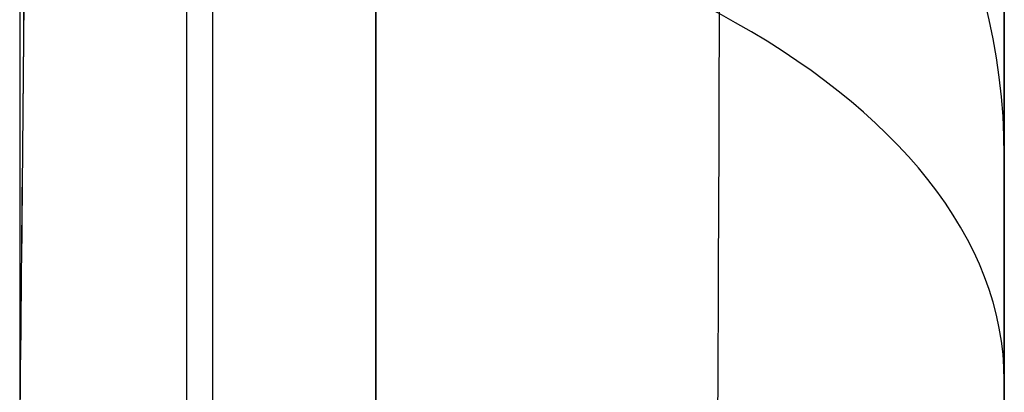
# Model space of a CAD drawing. Extents: x -15 to 7, y 1 to 148.
# Tile 158 of 194: x 6.566 to 7.345, y 139.641 to 139.936. Entities that reach past the tile are written whole.
import ezdxf

# ---------------------------------------------------------------- set-up
doc = ezdxf.new("R2010")
doc.units = 0
doc.layers.add('DEFAULT', color=7, linetype='CONTINUOUS')

msp = doc.modelspace()

# ---------------------------------------------------------------- linework, layer by layer
at = {"layer": 'DEFAULT', "color": 254}
for p, q in [((6.84786, 145.74797, -5.38027), (6.84786, 113.91248, -0.96667)), ((6.84786, 113.77516, -1.9572), (6.84786, 145.61064, -6.3708)), ((6.69786, 145.58903, -5.4592), (6.69786, 114.00381, -1.08029)), ((6.71881, 113.87928, -1.87068), (6.71881, 145.49945, -6.25443)), ((7.345, 116.58463, -53.98836), (7.345, 139.98436, -53.98836))]:
    msp.add_line(p, q, dxfattribs=at)
at = {"layer": 'DEFAULT', "color": 254, "extrusion": (1, 2.57381e-12, 1.50234e-11)}
msp.add_arc((61.76599, -493.86387, 6.56594), 496.2411, 80.2789025, 83.9353954, dxfattribs=at)
at = {"layer": 'DEFAULT', "color": 254, "extrusion": (1, 0, 0)}
msp.add_arc((61.76599, -493.86387, 7.345), 495.44137, 80.2789025, 83.9353954, dxfattribs=at)
at = {"layer": 'DEFAULT', "color": 254, "extrusion": (0.999839, -0.013956, 0.011301)}
msp.add_arc((139.35752, -100.76068, 3.46176), 1.50823, 282.12851, 320.89197, dxfattribs=at)
at = {"layer": 'DEFAULT', "color": 254, "extrusion": (0.999836, -0.014031, 0.011423)}
msp.add_arc((139.36248, -100.76852, 3.4389), 1.49989, 282.01644, 321.00414, dxfattribs=at)
at = {"layer": 'DEFAULT', "color": 254, "extrusion": (-8.49573e-14, 0.62932, 0.777146)}
msp.add_arc((-6.545, -172.3312, 9.37826), 0.8, 180, 268.07015, dxfattribs=at)
at = {"layer": 'DEFAULT', "color": 254, "extrusion": (0.999972, -0.005842, 0.004734)}
msp.add_arc((139.31225, -100.73893, 5.82001), 1.27278, 282.3901, 320.88514, dxfattribs=at)
at = {"layer": 'DEFAULT', "color": 254, "extrusion": (-3.19625e-05, 0.852645, 0.522491)}
msp.add_arc((-6.55036, -159.35504, 66.13328), 0.79988, 180.02653, 268.18877, dxfattribs=at)
at = {"layer": 'DEFAULT', "color": 254, "extrusion": (1, -1.0163e-14, -2.86706e-14)}
msp.add_arc((139.2846, -100.7229, 7.345), 0.69975, 321.0018, 0.00276, dxfattribs=at)
at = {"layer": 'DEFAULT', "color": 254, "extrusion": (1, -1.02752e-13, 1.48597e-14)}
msp.add_arc((139.28463, -100.72287, 7.345), 0.69975, 281.99724, 320.9982, dxfattribs=at)

doc.saveas('drawing.dxf')
